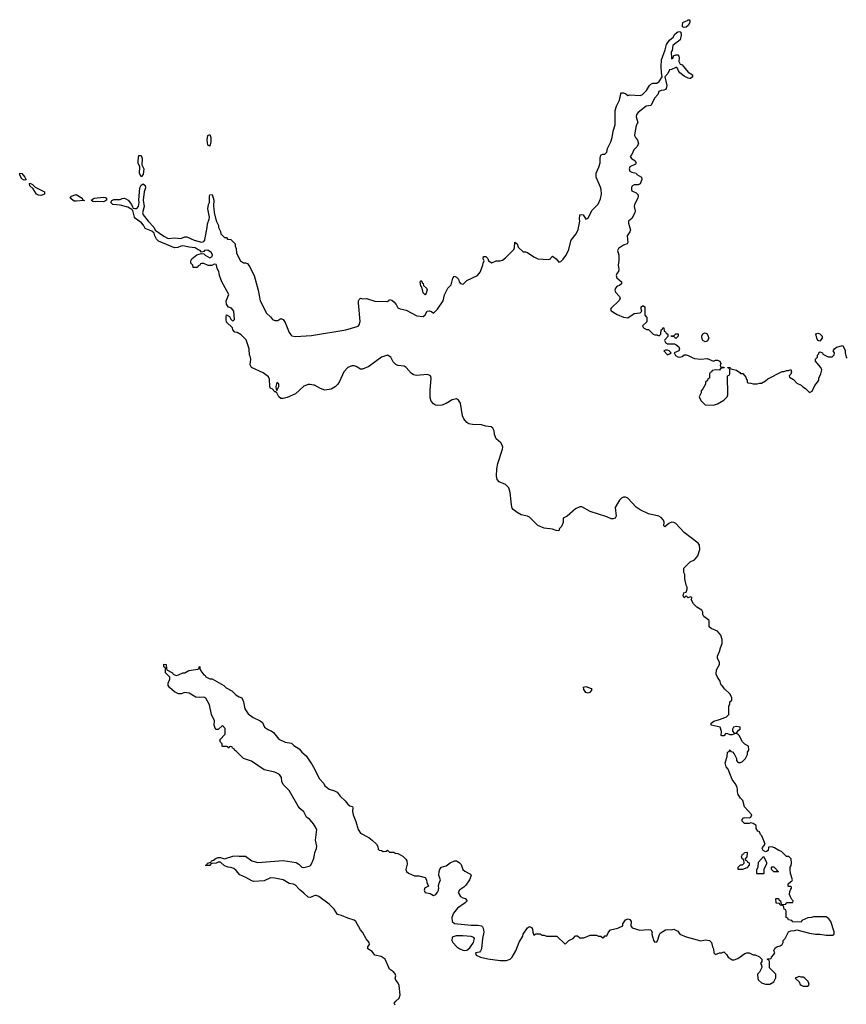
# Model space of a CAD drawing. Header units: inches. Extents: x 2348423 to 2474978, y 460702 to 613625.
# Tile 16 of 113: x 2417188 to 2425103, y 498899 to 508318. Entities that reach past the tile are written whole.
import ezdxf

# ---------------------------------------------------------------- set-up
doc = ezdxf.new("R2010")
doc.units = ezdxf.units.IN
doc.header["$MEASUREMENT"] = 0
for name, color, linetype in [('C4419', 7, 'Continuous'), ('C4429', 7, 'Continuous'), ('C4510', 7, 'Continuous'), ('C4520', 7, 'Continuous')]:
    doc.layers.add(name, color=color, linetype=linetype)

msp = doc.modelspace()

# ---------------------------------------------------------------- linework, layer by layer
at = {"layer": 'C4419', "color": 5, "elevation": 80}
msp.add_lwpolyline([(2420000, 499934.8), (2419970, 499919.3), (2419950, 499924), (2419910, 499962.7), (2419872.7, 499990), (2419864, 500000)], dxfattribs=at)
at = {"layer": 'C4429', "color": 5, "elevation": 80}
for points in [[(2421062.8, 500000), (2421061, 499990), (2421072, 499970), (2421118, 499958), (2421150, 499941), (2421172.1, 499947.9), (2421190, 499972), (2421197.2, 499990), (2421199.6, 500000)], [(2421412.4, 500000), (2421398, 499990), (2421387.3, 499970), (2421410, 499931.3), (2421430, 499918), (2421454, 499910), (2421472, 499890), (2421452, 499870), (2421380.5, 499819.5), (2421340.3, 499770), (2421327, 499730), (2421328, 499690), (2421350.5, 499670.5), (2421510, 499656.3), (2421575.9, 499655.9), (2421610, 499650.6), (2421619.5, 499639.5), (2421626.6, 499626.6), (2421631.3, 499590), (2421618.7, 499530), (2421610.2, 499429.8), (2421601.6, 499410), (2421590, 499397), (2421554, 499390), (2421558, 499370), (2421600.7, 499350), (2421670, 499333.4), (2421790, 499318.5), (2421850, 499319), (2421883.7, 499330), (2421904.2, 499350), (2421939.5, 499410), (2421970, 499492), (2422004, 499550), (2422009.2, 499570.8), (2422049.2, 499630.8), (2422070, 499642), (2422090, 499634), (2422098.8, 499618.8), (2422101, 499590), (2422110, 499562), (2422130, 499572), (2422170, 499572), (2422190, 499562), (2422210, 499562), (2422231.6, 499551.6), (2422330, 499552), (2422410, 499474), (2422446, 499510), (2422486, 499530), (2422510, 499554), (2422530, 499554), (2422550, 499534), (2422590, 499534), (2422650, 499562), (2422710, 499562), (2422730, 499552), (2422751.6, 499551.6), (2422770, 499534), (2422782, 499538), (2422790, 499554), (2422810, 499554), (2422826, 499590), (2422846, 499610), (2422914, 499626), (2422962, 499650), (2422964.5, 499670), (2422990, 499706.8), (2423015.3, 499715.3), (2423031, 499710), (2423044, 499690), (2423038, 499650), (2423050.9, 499630.9), (2423127.1, 499607.1), (2423210, 499614.8), (2423232, 499610), (2423244.7, 499590), (2423241, 499570), (2423250, 499534), (2423258, 499510), (2423270, 499492), (2423290, 499498), (2423294.8, 499505.2), (2423313.6, 499566.4), (2423321.2, 499578.8), (2423370, 499611), (2423390, 499616), (2423430, 499611.3), (2423450, 499618.8), (2423490, 499599.1), (2423510, 499570.8), (2423570, 499546), (2423710, 499504.7), (2423750, 499514.8), (2423792, 499510), (2423811.3, 499490), (2423821, 499450), (2423831.3, 499430), (2423832.7, 499392.7), (2423850, 499374), (2423890, 499392), (2423910, 499392), (2423930, 499402), (2423956.9, 499376.9), (2423972, 499350), (2424010, 499326), (2424030, 499326), (2424063.1, 499336.9), (2424130, 499384.7), (2424150, 499391.3), (2424171.1, 499391.1), (2424210, 499372), (2424230, 499372), (2424271.6, 499351.6), (2424294, 499330), (2424294, 499310), (2424282, 499290), (2424292, 499272), (2424294, 499250), (2424270, 499206), (2424252.7, 499187.3), (2424254, 499146), (2424262, 499130), (2424290, 499104.7), (2424330, 499092), (2424370, 499092), (2424410, 499114), (2424427.3, 499152.7), (2424427.3, 499187.3), (2424368.4, 499248.4), (2424366, 499310), (2424362, 499322), (2424346, 499330), (2424350, 499334), (2424382, 499338), (2424386, 499350), (2424410, 499374), (2424418, 499390), (2424408, 499410), (2424422, 499438), (2424438, 499450), (2424470, 499458), (2424488, 499470), (2424498, 499490), (2424498, 499510), (2424518, 499530), (2424548.9, 499591.1), (2424570, 499602), (2424610, 499604.7), (2424630, 499612), (2424750, 499581), (2424808.9, 499571.1), (2424850, 499571), (2424910, 499561), (2424939, 499561), (2424970, 499562), (2424986, 499570), (2424987.3, 499592.7), (2424955.3, 499690), (2424936.5, 499716.5), (2424910, 499735.3), (2424790, 499735.3), (2424768.4, 499728.4), (2424732.7, 499727.3), (2424678, 499702), (2424670, 499686), (2424590, 499688), (2424582, 499702), (2424548.4, 499708.4), (2424542, 499722), (2424526, 499730), (2424526, 499790), (2424522, 499802), (2424506, 499810), (2424502, 499842), (2424470, 499846), (2424462, 499862), (2424430, 499866), (2424428, 499912), (2424454, 499910), (2424458, 499898), (2424474, 499890), (2424478, 499858), (2424490, 499854), (2424522, 499858), (2424530, 499874), (2424590, 499874), (2424594.6, 499885.4), (2424595.3, 499890), (2424582, 499902), (2424567.3, 499927.3), (2424558, 499950), (2424560.4, 499979.6), (2424572.2, 500000)], [(2420782, 498890), (2420775.3, 498910), (2420788.7, 498930), (2420822, 498958), (2420832.7, 498990), (2420820.2, 499080.2), (2420810, 499108), (2420788.7, 499130), (2420782, 499150), (2420789, 499170), (2420782, 499190), (2420768.7, 499210), (2420730, 499235.3), (2420689, 499330), (2420650, 499355.1), (2420590, 499368.7), (2420562.7, 499402.7), (2420522, 499430), (2420522, 499450), (2420538, 499470), (2420533.2, 499490), (2420504.9, 499524.9), (2420470, 499589.2), (2420451.4, 499611.4), (2420405.2, 499690), (2420390, 499705.2), (2420330, 499723.7), (2420270, 499749.4), (2420230, 499757.2), (2420199.6, 499810), (2420150, 499857), (2420051.5, 499931.5), (2420030, 499940.9), (2420019.8, 499940.2), (2420003.4, 499936.6), (2420000, 499934.8)]]:
    msp.add_lwpolyline(points, dxfattribs=at)
for points in [[(2421430, 499552.7), (2421367.5, 499552.5), (2421330, 499542), (2421324.4, 499510), (2421334.9, 499490), (2421373.4, 499450), (2421402, 499430), (2421430, 499418), (2421450, 499413.1), (2421470, 499417.6), (2421499.3, 499440.7), (2421533.2, 499490), (2421542, 499530), (2421536.5, 499536.5), (2421510, 499549)], [(2424650, 499166), (2424614, 499150), (2424652.7, 499112.7), (2424662, 499090), (2424670, 499082), (2424690, 499074), (2424730, 499074), (2424742, 499078), (2424746, 499090), (2424736.4, 499116.4), (2424706, 499150), (2424690, 499158), (2424670, 499158)]]:
    msp.add_lwpolyline(points, close=True, dxfattribs=at)
at = {"layer": 'C4510', "color": 5, "elevation": 80}
for points in [[(2419010, 507108), (2418990, 507119), (2418984.4, 507170), (2418990, 507210.8), (2419010, 507218.8), (2419019.5, 507190), (2419019.5, 507150)], [(2418350, 506813.2), (2418334, 506850), (2418338, 506910), (2418324.4, 506944.4), (2418321.7, 506970), (2418330, 507018), (2418341.2, 507018.8), (2418350, 507018.8), (2418362.4, 506990), (2418358, 506930), (2418375.8, 506890), (2418370, 506838)], [(2417230, 506782.4), (2417210, 506796.2), (2417188.4, 506830), (2417188.7, 506851.3), (2417210, 506845.5), (2417238.7, 506810), (2417250, 506786)], [(2417390, 506636), (2417370, 506638.5), (2417348.9, 506648.9), (2417318.7, 506698.7), (2417286.3, 506730), (2417284, 506750), (2417290, 506752.7), (2417310, 506741.6), (2417336.3, 506716.3), (2417424.9, 506670), (2417427.3, 506650), (2417410, 506642.6)], [(2417730, 506580.4), (2417710, 506582.6), (2417673.2, 506610), (2417684, 506630), (2417730, 506646.4), (2417786, 506610), (2417790, 506594), (2417810, 506589.5)], [(2417990, 506574.7), (2417930, 506579.5), (2417910, 506575.1), (2417890, 506578), (2417873.2, 506590), (2417902, 506610), (2417990, 506620.9), (2418010, 506616.5), (2418018.4, 506610), (2418019.1, 506590), (2418010, 506583.6)], [(2419650, 504848), (2419642, 504810), (2419642.8, 504782.8), (2419650, 504772), (2419668.7, 504810), (2419668, 504830)]]:
    msp.add_lwpolyline(points, close=True, dxfattribs=at)
for points in [[(2420000, 504823), (2419970, 504829.4), (2419950, 504826.6), (2419908.1, 504811.9), (2419830, 504739), (2419750, 504705.2), (2419710, 504694), (2419690, 504695.3), (2419669.2, 504710), (2419649, 504749), (2419638, 504758), (2419630, 504758), (2419605.6, 504785.6), (2419590, 504789.3), (2419584, 504810), (2419579.5, 504879.5), (2419570, 504902), (2419520.9, 504940.9), (2419408.7, 504990), (2419396.4, 505016.4), (2419402, 505070), (2419399, 505090), (2419389.3, 505110), (2419385.2, 505170), (2419356.6, 505256.6), (2419310, 505304), (2419270, 505325.2), (2419248, 505330), (2419228, 505350), (2419226, 505370), (2419170, 505426), (2419164, 505450), (2419164, 505476), (2419170, 505494), (2419198, 505478), (2419210, 505454), (2419230, 505434), (2419246, 505450), (2419238, 505530), (2419217.2, 505557.2), (2419188.9, 505568.9), (2419170, 505598), (2419165.6, 505630), (2419189.3, 505690), (2419123.7, 505810), (2419100.9, 505870), (2419095.6, 505910), (2419078, 505938), (2419074, 505970), (2419070, 505976), (2419050, 505979), (2419027.3, 505967.3), (2418992.7, 505967.3), (2418950, 505986), (2418930, 505986), (2418918, 505982), (2418914, 505970), (2418898, 505962), (2418890, 505948), (2418850, 505948), (2418846, 505970), (2418828, 505990), (2418828, 506010), (2418838, 506030), (2418886, 506070), (2418930, 506082), (2418950, 506078), (2418964, 506064), (2419010, 506041), (2419030, 506052), (2419033.3, 506070), (2419022, 506090), (2418990, 506113.3), (2418958, 506110), (2418950, 506102), (2418930, 506095.3), (2418915.3, 506110), (2418896.3, 506116.3), (2418870, 506134.3), (2418810, 506141.1), (2418750, 506154.5), (2418730, 506152.8), (2418701.1, 506138.9), (2418670, 506134.7), (2418518.8, 506198.8), (2418498.6, 506218.6), (2418481.7, 506250), (2418475.6, 506275.6), (2418453.6, 506293.6), (2418390, 506320.7), (2418373.5, 506353.5), (2418354.5, 506374.5), (2418295.9, 506415.9), (2418286.3, 506430), (2418272.7, 506492.7), (2418263.3, 506503.3), (2418225.4, 506525.4), (2418150, 506544.4), (2418081.2, 506550), (2418062, 506570), (2418071.5, 506588.5), (2418090, 506596.9), (2418150, 506599.5), (2418170, 506608.8), (2418190, 506610.4), (2418205.5, 506605.5), (2418226.4, 506590), (2418258.4, 506550), (2418267.1, 506527.1), (2418276.4, 506516.4), (2418290, 506510.4), (2418310, 506510.3), (2418326, 506530), (2418333.2, 506570), (2418329.6, 506590), (2418339.8, 506710), (2418350, 506736.4), (2418370, 506748.5), (2418390, 506733), (2418392.4, 506710), (2418381.1, 506670), (2418370.4, 506590), (2418381.1, 506530), (2418363.1, 506470), (2418370.4, 506450), (2418417.1, 506390), (2418472.7, 506332.7), (2418486, 506306), (2418570, 506246.3), (2418610, 506224.4), (2418670.5, 506230.5), (2418730, 506223.7), (2418770, 506240.5), (2418790, 506240.5), (2418858, 506210), (2418930, 506188.2), (2418950, 506196.4), (2418960.5, 506210), (2418965.6, 506230), (2418984, 506330), (2418985.6, 506365.6), (2419003.7, 506410), (2419006.6, 506430), (2418989.7, 506509.7), (2418995.1, 506550), (2419004.5, 506570), (2419005.2, 506630), (2419010, 506642), (2419030, 506644.7), (2419046, 506590), (2419044.1, 506535.9), (2419050, 506474), (2419070, 506394), (2419092, 506350), (2419092, 506330), (2419111.6, 506291.6), (2419114, 506270), (2419150, 506234), (2419170, 506234), (2419178, 506218), (2419210, 506214), (2419250, 506174), (2419252.7, 506152.7), (2419262, 506130), (2419265.4, 506085.4), (2419302, 506010), (2419330, 505992), (2419350, 505992), (2419370, 505984.7), (2419390, 505958), (2419431.8, 505870), (2419472, 505730), (2419490.4, 505630), (2419550.5, 505510.5), (2419590, 505476), (2419610.4, 505450.4), (2419630, 505439.1), (2419660.9, 505439.1), (2419690, 505458), (2419710, 505451.3), (2419730, 505421), (2419766.9, 505326.9), (2419783.1, 505303.1), (2419795.1, 505295.1), (2419830, 505286.7), (2419982.6, 505297.4), (2420000, 505300.3)], [(2420000, 500626.1), (2419985.4, 500645.4), (2419966.8, 500666.8), (2419934, 500690), (2419910, 500739), (2419871.5, 500771.5), (2419853.4, 500793.4), (2419770, 500945.2), (2419710, 501001.2), (2419699.5, 501030), (2419696.2, 501070), (2419676.1, 501096.1), (2419630, 501118.4), (2419530, 501140.9), (2419406.3, 501226.3), (2419330, 501249), (2419260.4, 501320.4), (2419246, 501330), (2419242, 501342), (2419226, 501350), (2419222, 501362), (2419210, 501366), (2419198, 501362), (2419190, 501348), (2419182, 501362), (2419170, 501366), (2419130, 501366), (2419126, 501370), (2419126, 501390), (2419110, 501406), (2419106, 501430), (2419156.4, 501483.6), (2419156.4, 501536.4), (2419130, 501566), (2419090, 501528), (2419070, 501528), (2419060.2, 501540.2), (2419049.4, 501569.4), (2419054, 501610), (2419025.2, 501670), (2419004.7, 501764.7), (2418970, 501828), (2418950, 501837.2), (2418910, 501833.2), (2418876.5, 501836.5), (2418810, 501874), (2418790, 501879), (2418770, 501882), (2418734, 501870), (2418710, 501869.2), (2418670, 501888), (2418622, 501930), (2418609.3, 501949.3), (2418608.9, 501971.1), (2418626, 502010), (2418626, 502030), (2418586, 502070), (2418586, 502110), (2418582, 502122), (2418570, 502126), (2418568, 502150), (2418570, 502154), (2418590.9, 502150.9), (2418592.7, 502112.7), (2418598, 502098), (2418650, 502071.3), (2418658, 502058), (2418686, 502046), (2418710, 502051.3), (2418750, 502071), (2418768.7, 502071.3), (2418808.9, 502091.1), (2418895.3, 502104.7), (2418908, 502112), (2418908, 502128), (2418912, 502132), (2418914, 502110), (2418922, 502090), (2418950, 502052), (2418963.6, 502043.6), (2418971.6, 502031.6), (2419010, 502012), (2419031.6, 502011.6), (2419142, 501950), (2419166.4, 501926.4), (2419218, 501898), (2419258, 501858), (2419290, 501838.8), (2419316, 501830), (2419332.8, 501792.8), (2419344.5, 501724.5), (2419376.8, 501676.8), (2419422.5, 501642.5), (2419490, 501611), (2419513.7, 501593.7), (2419532, 501550), (2419570, 501524.7), (2419596, 501516), (2419618.8, 501498.8), (2419670, 501436), (2419730, 501406), (2419790, 501396), (2419814.4, 501374.4), (2419864.5, 501344.5), (2419890.8, 501310), (2419930, 501276.3), (2419988.2, 501190), (2420000, 501167.4)], [(2419864, 500000), (2419830, 500039.5), (2419810, 500049.6), (2419770, 500054.5), (2419710, 500089.4), (2419630, 500107), (2419590.6, 500109.4), (2419530, 500079.3), (2419430, 500073.2), (2419410, 500079), (2419352.9, 500112.9), (2419296.5, 500136.5), (2419260.2, 500180.2), (2419238, 500198), (2419210, 500208.7), (2419186, 500210), (2419150, 500224), (2419110, 500258), (2419090, 500258), (2419068.7, 500248.7), (2419032.7, 500247.3), (2419018, 500242), (2419010, 500228), (2418970, 500226), (2418968, 500230), (2418982, 500238), (2418986, 500250), (2419022, 500258), (2419026, 500270), (2419043.1, 500276.9), (2419070, 500298), (2419090, 500304.7), (2419110, 500304.7), (2419150, 500291.3), (2419230, 500317.3), (2419270, 500318.8), (2419290, 500314.8), (2419350, 500316.3), (2419410, 500270.8), (2419470, 500256.3), (2419710, 500274), (2419834.2, 500254.2), (2419860.3, 500240.3), (2419890.5, 500210.5), (2419910, 500208.4), (2419958.4, 500221.6), (2419972.1, 500227.9), (2419985.2, 500250), (2420000, 500287)]]:
    msp.add_lwpolyline(points, dxfattribs=at)
at = {"layer": 'C4520', "color": 5, "elevation": 80}
for points in [[(2423550, 508242.7), (2423535.3, 508250), (2423533.2, 508270), (2423539, 508290), (2423550, 508298.8), (2423582, 508310), (2423590, 508318), (2423598, 508318), (2423606, 508306), (2423605.5, 508290), (2423590, 508260.9), (2423570, 508247.6)], [(2421070, 505686), (2421050, 505706), (2421038, 505758), (2421029, 505770), (2421024, 505810), (2421030, 505822), (2421042, 505810), (2421042, 505802), (2421050, 505794), (2421056, 505776), (2421082, 505750), (2421090, 505734), (2421079.6, 505700.4)], [(2423470, 505268), (2423450, 505286), (2423430, 505286), (2423427.3, 505292.7), (2423450, 505294), (2423470, 505312), (2423491.6, 505311.6), (2423494, 505290)], [(2423750, 505235.3), (2423730, 505248), (2423721.2, 505261.2), (2423719, 505290), (2423730, 505314), (2423740.4, 505319.6), (2423750, 505322), (2423770, 505312), (2423778, 505298), (2423786, 505270), (2423770, 505242)], [(2424850, 505244), (2424828.7, 505250), (2424819, 505270), (2424810, 505314), (2424830, 505318), (2424850, 505311.3), (2424870.6, 505290.6), (2424870.8, 505270)], [(2423390, 505158), (2423370, 505158), (2423354, 505150), (2423390, 505112), (2423410, 505122), (2423426, 505130), (2423406, 505150)], [(2422630, 501875.3), (2422610, 501882), (2422588.7, 501910), (2422587.3, 501932.7), (2422610, 501938), (2422658.8, 501918.8), (2422664.7, 501910), (2422650, 501884)], [(2424050, 501557.2), (2424022, 501550), (2424012, 501530), (2424012.7, 501512.7), (2424030, 501494), (2424050, 501494), (2424070, 501522), (2424086, 501530), (2424086, 501550)], [(2424110, 500188), (2424068.4, 500188.4), (2424066, 500210), (2424090, 500234), (2424110, 500234), (2424126, 500250), (2424122, 500282), (2424106, 500290), (2424098, 500310), (2424110, 500334), (2424122, 500338), (2424127.3, 500352.7), (2424150, 500354), (2424154, 500350), (2424151.6, 500308.4), (2424134, 500290), (2424138, 500278), (2424150, 500274), (2424158, 500258), (2424171.6, 500251.6), (2424172, 500230), (2424150, 500206)], [(2424250, 500146), (2424246, 500150), (2424247.3, 500187.3), (2424258, 500210), (2424260.4, 500259.6), (2424310, 500314), (2424338, 500258), (2424336.9, 500243.1), (2424314, 500190), (2424314, 500150), (2424310, 500146)], [(2424410, 500166), (2424386, 500190), (2424386, 500210), (2424390, 500214), (2424410, 500214), (2424434, 500190), (2424438, 500178), (2424454, 500170), (2424450, 500166)]]:
    msp.add_lwpolyline(points, close=True, dxfattribs=at)
for points in [[(2420000, 505300.3), (2420310, 505352.2), (2420418.5, 505381.5), (2420431.2, 505388.8), (2420439.6, 505400.4), (2420447.4, 505430), (2420431.1, 505608.9), (2420431.8, 505630), (2420437.6, 505642.4), (2420450, 505653.4), (2420470, 505647.7), (2420510, 505650.6), (2420590, 505624), (2420710, 505622.8), (2420726.3, 505633.7), (2420730, 505642), (2420750, 505636), (2420770, 505619.1), (2420792.7, 505592.8), (2420810, 505562.8), (2420830, 505550.8), (2420890, 505539.1), (2420990, 505485.5), (2421050, 505479.1), (2421070, 505494), (2421090, 505530.8), (2421113.2, 505533.2), (2421130, 505526.8), (2421150, 505511), (2421188.7, 505550), (2421242, 505630), (2421255.3, 505684.7), (2421288, 505750), (2421318, 505782), (2421336.2, 505843.8), (2421350, 505866), (2421370, 505854.8), (2421390, 505836), (2421397.3, 505810), (2421410, 505794.8), (2421433.6, 505786.4), (2421470, 505822), (2421570, 505872), (2421598, 505902), (2421624, 505970), (2421625.2, 505990), (2421635.3, 506010), (2421626.6, 506030), (2421630, 506052), (2421650, 506052), (2421670, 506032), (2421678, 506010), (2421710, 505991.3), (2421748.9, 506011.1), (2421788.4, 506011.6), (2421810, 506018), (2421840.2, 506039.8), (2421919.3, 506120.7), (2421925.2, 506134.8), (2421930, 506191), (2421950, 506174), (2421961, 506141), (2422010, 506098), (2422030, 506098), (2422050, 506091.3), (2422110, 506051), (2422150, 506031.3), (2422250, 506024.7), (2422269, 506031), (2422276, 506044), (2422290, 506054.8), (2422326, 506030), (2422350, 505998.8), (2422370, 506006), (2422392.1, 506027.9), (2422417.5, 506062.5), (2422442.7, 506110), (2422469.3, 506210), (2422517.2, 506270), (2422536, 506310), (2422552.3, 506390), (2422547.6, 506410), (2422550, 506451), (2422570, 506456), (2422582, 506450), (2422610, 506410.8), (2422630, 506418), (2422666, 506494), (2422725.4, 506554.6), (2422750, 506604.7), (2422757.6, 506650), (2422754.9, 506694.9), (2422750, 506715.3), (2422709.2, 506810), (2422709.2, 506850), (2422733.8, 506906.2), (2422746.6, 506950), (2422744.5, 506990), (2422750, 507014), (2422755.3, 507024.7), (2422770, 507031.3), (2422790, 507031.3), (2422808.7, 507050), (2422815.3, 507084.7), (2422848.9, 507151.1), (2422862, 507190), (2422869.1, 507250.9), (2422888.9, 507311.1), (2422889.3, 507450.7), (2422902, 507490), (2422932.1, 507547.9), (2422942.7, 507610), (2422950, 507618.8), (2422970, 507618.8), (2422991.3, 507610), (2423010, 507591.3), (2423030, 507598), (2423130, 507591.3), (2423150, 507602), (2423190, 507642), (2423218, 507690), (2423230, 507702), (2423250, 507712), (2423290, 507712), (2423310, 507726), (2423339, 507770), (2423331.8, 507811.8), (2423328.9, 507871.1), (2423334.6, 507934.6), (2423369.4, 508030), (2423380.1, 508079.9), (2423410, 508122), (2423444, 508150), (2423460.1, 508179.9), (2423490, 508202.8), (2423510, 508204.7), (2423517.3, 508197.3), (2423520.5, 508170), (2423513.4, 508126.6), (2423442.8, 508070), (2423436.3, 508023.7), (2423427.3, 508010), (2423427.5, 507947.5), (2423430, 507942), (2423446, 507950), (2423448.4, 507971.6), (2423470, 507982), (2423490, 507982), (2423498, 507970), (2423502, 507950), (2423499.6, 507919.6), (2423511.3, 507891.3), (2423530, 507886), (2423590, 507817.3), (2423631, 507790), (2423631, 507770), (2423610, 507756), (2423603.5, 507756.5), (2423590, 507758), (2423550, 507778.4), (2423509.2, 507810), (2423495.1, 507830), (2423489.3, 507849.3), (2423479.3, 507859.3), (2423470, 507861.2), (2423430, 507842), (2423410, 507839), (2423395.2, 507804.8), (2423364.7, 507770), (2423384.9, 507690), (2423379, 507661), (2423370.4, 507649.6), (2423357, 507643), (2423330, 507640.5), (2423308.8, 507631.2), (2423297, 507603), (2423270, 507569), (2423230, 507497.2), (2423187.3, 507490), (2423108.6, 507431.4), (2423093.7, 507410), (2423090.4, 507390), (2423105.4, 507334.6), (2423090, 507306), (2423076.9, 507236.9), (2423076, 507210), (2423084.7, 507190), (2423104.5, 507164.5), (2423113.4, 507130), (2423097.5, 507102.5), (2423067.3, 507072.7), (2423050, 507028), (2423032, 507010), (2423044.7, 506990), (2423078, 506970), (2423091.3, 506950), (2423083.6, 506936.4), (2423031.3, 506910), (2423024, 506890), (2423031.3, 506870), (2423050, 506858.8), (2423090, 506851.3), (2423098, 506838), (2423142, 506810), (2423144.7, 506790), (2423130, 506748), (2423110, 506738), (2423070, 506738), (2423050, 506726), (2423044.7, 506710), (2423044.7, 506690), (2423050, 506682), (2423090, 506662), (2423105.4, 506645.4), (2423111.3, 506630), (2423106, 506610), (2423074.8, 506550), (2423071, 506530), (2423081, 506490), (2423078.8, 506470), (2423050, 506415.3), (2423018, 506390), (2423016, 506370), (2423034.8, 506305.2), (2423031.3, 506290), (2423006, 506250), (2423010, 506186), (2423004.7, 506175.3), (2422970, 506161.2), (2422922, 506130), (2422912, 506110), (2422924, 506064), (2422925.2, 506014.8), (2422918.8, 505970), (2422924.7, 505930), (2422922, 505910), (2422904.7, 505890), (2422898, 505870), (2422904.7, 505850), (2422950.9, 505810.9), (2422951.1, 505791.1), (2422930, 505775.3), (2422910, 505768.7), (2422891.3, 505750), (2422886, 505730), (2422891.3, 505710), (2422931.3, 505670), (2422936, 505650), (2422926, 505630), (2422850, 505558), (2422846, 505550), (2422850, 505534), (2422910, 505498), (2422970, 505470.8), (2423010, 505467.3), (2423070, 505506), (2423130, 505514), (2423146, 505530), (2423138, 505550), (2423138, 505570), (2423150, 505582), (2423159.6, 505579.6), (2423174, 505570), (2423172.7, 505492.7), (2423192, 505470), (2423191.6, 505428.4), (2423152, 505390), (2423162, 505370), (2423190, 505354), (2423210, 505354), (2423254, 505310), (2423270, 505302), (2423290, 505302), (2423310, 505294), (2423326, 505310), (2423328.4, 505351.6), (2423342, 505358), (2423346, 505370), (2423354, 505370), (2423358, 505338), (2423372.7, 505332.7), (2423378, 505318), (2423394, 505310), (2423392.7, 505287.3), (2423363.6, 505256.4), (2423362, 505250), (2423372, 505230), (2423390, 505218), (2423456.9, 505216.9), (2423470, 505212), (2423498, 505190), (2423504.7, 505170), (2423498, 505150), (2423454, 505130), (2423466.4, 505106.4), (2423490, 505091.3), (2423510, 505091), (2423530, 505096), (2423549.4, 505110.6), (2423570, 505110.7), (2423590, 505106.8), (2423625.2, 505085.2), (2423650, 505076), (2423710, 505071), (2423770, 505078), (2423830, 505052), (2423850, 505062), (2423870, 505062), (2423891.1, 505051.1), (2423902, 505030), (2423894, 505010), (2423898, 504998), (2423930, 504994), (2423932.7, 504987.3), (2423898, 504982), (2423890, 504966), (2423852.7, 504967.3), (2423818, 504962), (2423812.7, 504947.3), (2423798, 504942), (2423794, 504930), (2423794, 504890), (2423778, 504882), (2423772.7, 504867.3), (2423754, 504850), (2423754, 504830), (2423730, 504786), (2423712.7, 504767.3), (2423711.6, 504748.4), (2423694, 504710), (2423710, 504674), (2423752.7, 504632.7), (2423830, 504632), (2423870, 504644.7), (2423930, 504678), (2423962, 504710), (2423968.7, 504730), (2423966, 504910), (2423982, 504918), (2423986, 504930), (2423986, 504970), (2423982, 504982), (2423967.3, 504987.3), (2423970, 504994), (2423991.6, 504991.6), (2423998, 504978), (2424050, 504964.7), (2424083.6, 504943.6), (2424090, 504934), (2424112.7, 504932.7), (2424139.6, 504899.6), (2424143.6, 504883.6), (2424154, 504870), (2424154, 504850), (2424163.6, 504843.6), (2424190, 504842), (2424210, 504834), (2424250, 504834), (2424270, 504842), (2424290, 504842), (2424330, 504862), (2424350, 504882), (2424490, 504952), (2424507.3, 504952.7), (2424530, 504962), (2424550, 504962), (2424570, 504972), (2424578, 504950), (2424570, 504926), (2424554, 504910), (2424558, 504898), (2424596.9, 504876.9), (2424630, 504842), (2424670, 504822), (2424685.4, 504805.4), (2424712, 504790), (2424750, 504752), (2424774.6, 504765.4), (2424800.2, 504819.8), (2424828, 504850), (2424838, 504870), (2424838, 504890), (2424858, 504930), (2424868, 504970), (2424858, 504990), (2424808, 505050), (2424808, 505070), (2424826, 505090), (2424828, 505110), (2424838, 505122), (2424838, 505130), (2424850, 505142), (2424874, 505130), (2424878, 505118), (2424930, 505092), (2424967.3, 505092.7), (2424987.3, 505112.7), (2424988, 505130), (2424978, 505150), (2424988, 505170), (2425010, 505184.7), (2425070, 505202), (2425090, 505154), (2425091.3, 505130), (2425102, 505090), (2425110, 505082)], [(2424572.2, 500000), (2424578, 500010), (2424578, 500018), (2424570, 500026), (2424550, 500026), (2424546, 500030), (2424546, 500050), (2424570, 500074), (2424582, 500078), (2424586, 500090), (2424568.9, 500148.9), (2424566, 500190), (2424566, 500210), (2424574.6, 500225.4), (2424578, 500250), (2424575.3, 500290), (2424552.9, 500312.9), (2424530, 500314), (2424481.2, 500361.2), (2424458, 500370), (2424416.4, 500396.4), (2424390, 500406), (2424358, 500402), (2424354, 500370), (2424339.6, 500360.4), (2424330, 500358), (2424306, 500370), (2424298, 500390), (2424300.4, 500399.6), (2424326, 500430), (2424295.3, 500510), (2424282, 500522), (2424270, 500548), (2424255.3, 500555.3), (2424240.4, 500580.4), (2424239, 500610), (2424210, 500628.7), (2424190, 500634), (2424171, 500629), (2424129.2, 500629.2), (2424106, 500650), (2424106, 500670), (2424108.9, 500671.1), (2424118, 500682), (2424130, 500686.8), (2424176, 500684), (2424189.2, 500690.8), (2424197.2, 500710), (2424129.3, 500789.3), (2424113.2, 500850), (2424089.5, 500869.5), (2424067.2, 500907.2), (2424059.3, 500930), (2424061.2, 500950), (2424056.5, 500976.5), (2424039, 501010), (2424009, 501050), (2423970, 501148), (2423952.1, 501172.1), (2423943.7, 501210), (2423962, 501270), (2423966, 501310), (2423982, 501318), (2423990, 501334), (2423998, 501318), (2424012.7, 501312.7), (2424030, 501294), (2424051.1, 501251.1), (2424052, 501230), (2424059.6, 501219.6), (2424070, 501212), (2424090, 501212), (2424110, 501222), (2424138, 501250), (2424158, 501290), (2424158, 501310), (2424168, 501330), (2424166, 501370), (2424130, 501388), (2424108, 501410), (2424078, 501470), (2424070, 501478), (2424050, 501488), (2424032.7, 501487.3), (2424010, 501478), (2423990, 501478), (2423967.3, 501487.3), (2423950, 501488), (2423930, 501466), (2423910, 501466), (2423906, 501470), (2423908, 501510), (2423895.3, 501550), (2423808, 501570), (2423808, 501590), (2423832.9, 501607.1), (2423890, 501622), (2423938, 501642), (2423955.3, 501650), (2423978, 501670), (2423978, 501750), (2423987.3, 501772.7), (2423988.4, 501791.6), (2424006, 501810), (2424006, 501830), (2423990, 501866), (2423936.4, 501916.4), (2423920.4, 501940.4), (2423908, 501950), (2423898, 501970), (2423895.3, 501990), (2423868, 502030), (2423856.4, 502056.4), (2423860.4, 502099.6), (2423888, 502150), (2423888, 502170), (2423868, 502210), (2423868, 502230), (2423890, 502274), (2423898, 502310), (2423915.3, 502350), (2423915.3, 502390), (2423902, 502430), (2423870, 502468), (2423810, 502495.3), (2423788, 502510), (2423788, 502570), (2423738, 502610), (2423728.4, 502628.4), (2423728, 502650), (2423718, 502670), (2423670, 502698), (2423638, 502730), (2423618, 502770), (2423626, 502790), (2423610, 502798), (2423590, 502788), (2423570, 502806), (2423550, 502788.7), (2423542, 502810), (2423546, 502834), (2423570, 502842), (2423578, 502870), (2423578, 502890), (2423568.4, 502908.4), (2423558, 502970), (2423558, 503010), (2423548, 503030), (2423548, 503070), (2423608.9, 503131.1), (2423650, 503151.3), (2423682, 503190), (2423699, 503250), (2423696, 503290), (2423685.2, 503310), (2423550, 503413.2), (2423470, 503497), (2423450, 503509.5), (2423430, 503511.5), (2423401.8, 503498.2), (2423365.2, 503465.2), (2423356.4, 503476.4), (2423357.6, 503510), (2423351.5, 503530), (2423330, 503555.1), (2423307.8, 503567.8), (2423209.8, 503589.8), (2423128.8, 503628.8), (2423090, 503656.2), (2423010, 503739.5), (2422990, 503749.4), (2422970, 503749.4), (2422950, 503740.9), (2422930, 503721.2), (2422910.7, 503690), (2422890.7, 503650), (2422898.8, 503570), (2422890, 503548.7), (2422870, 503542), (2422850, 503544), (2422810, 503561.2), (2422650, 503613.2), (2422570, 503659), (2422550, 503659), (2422510, 503638), (2422430.9, 503569.1), (2422392, 503550), (2422390.6, 503509.4), (2422376, 503470), (2422358, 503450), (2422350, 503428.7), (2422326, 503430), (2422290, 503444), (2422210, 503455.3), (2422150, 503479), (2422070, 503559), (2422049.3, 503569.3), (2421990, 503581.2), (2421950, 503604), (2421912.5, 503632.5), (2421904.5, 503644.5), (2421896.6, 503676.6), (2421884.8, 503795.2), (2421870, 503841.2), (2421841.2, 503870), (2421778.3, 503898.3), (2421760.1, 503920.1), (2421752.8, 503950), (2421757, 504023), (2421767, 504073), (2421812.3, 504210), (2421812.7, 504230), (2421809.1, 504249.1), (2421795.3, 504270), (2421748.7, 504310), (2421735.3, 504350), (2421730, 504386), (2421718, 504410), (2421702, 504422), (2421650, 504429.2), (2421610, 504442.7), (2421524.4, 504444.4), (2421490, 504453.3), (2421470, 504464.5), (2421440.4, 504500.4), (2421427.6, 504530), (2421409.5, 504650), (2421390, 504679.3), (2421371.3, 504691.3), (2421330, 504682), (2421270, 504647), (2421230, 504629.5), (2421190, 504627), (2421170, 504632), (2421150, 504643.7), (2421127, 504670), (2421119.6, 504699.6), (2421119.7, 504770), (2421129.5, 504889.5), (2421121.2, 504910), (2421110, 504918), (2421090, 504922.9), (2420990, 504914), (2420959.1, 504919.1), (2420936.6, 504936.6), (2420890, 504992), (2420870, 505004.5), (2420810, 505009.4), (2420790, 505019.3), (2420764.7, 505044.7), (2420742, 505090), (2420710, 505109.5), (2420654, 505090), (2420530, 504999.5), (2420470, 504976), (2420450, 504976), (2420410, 505000.9), (2420390, 505007.3), (2420370, 505005.6), (2420330, 504989.5), (2420290.6, 504950), (2420250, 504855.3), (2420234, 504830), (2420210, 504806), (2420170, 504783.7), (2420110, 504775.1), (2420070, 504789.4), (2420010, 504820.9), (2420000, 504823)], [(2420000, 501167.4), (2420057.3, 501057.3), (2420098.8, 501010), (2420110.8, 500990), (2420150, 500957.3), (2420202, 500942), (2420227.7, 500927.7), (2420256, 500890), (2420305.5, 500845.5), (2420330, 500814), (2420350, 500797.3), (2420374, 500790), (2420378.8, 500778.8), (2420376.3, 500743.7), (2420382.4, 500710), (2420407.6, 500647.6), (2420430, 500571.3), (2420450, 500536), (2420530, 500496), (2420564.7, 500470), (2420604.7, 500430), (2420618, 500410), (2420622, 500382), (2420630, 500374), (2420651.6, 500371.6), (2420670, 500362), (2420696.4, 500363.6), (2420710, 500374), (2420730, 500354), (2420770, 500354), (2420783.6, 500343.6), (2420810, 500342), (2420856.9, 500316.9), (2420886.4, 500286.4), (2420896, 500270), (2420899.8, 500240.2), (2420886, 500190), (2420892, 500170), (2420910, 500152), (2420970, 500126.8), (2421010, 500126.8), (2421070.5, 500110.5), (2421084.7, 500090), (2421085.4, 500065.4), (2421102, 500030), (2421064.7, 500010), (2421062.8, 500000)], [(2420000, 500287), (2420009.2, 500310), (2420014, 500350), (2420029.3, 500390), (2420032.9, 500412.9), (2420021.2, 500470), (2420032.3, 500570), (2420012.3, 500610), (2420000, 500626.1)], [(2421199.6, 500000), (2421202, 500010), (2421199, 500030), (2421203.1, 500056.9), (2421218, 500090), (2421202, 500130), (2421204, 500170), (2421210, 500192), (2421228, 500210), (2421270, 500224.7), (2421310, 500252), (2421350, 500272), (2421371.6, 500271.6), (2421396.9, 500256.9), (2421415.3, 500235.3), (2421432, 500190), (2421451.1, 500171.1), (2421503.6, 500143.6), (2421512, 500130), (2421496, 500090), (2421459.9, 500040.1), (2421440.5, 500019.5), (2421412.4, 500000)]]:
    msp.add_lwpolyline(points, dxfattribs=at)

doc.saveas('drawing.dxf')
